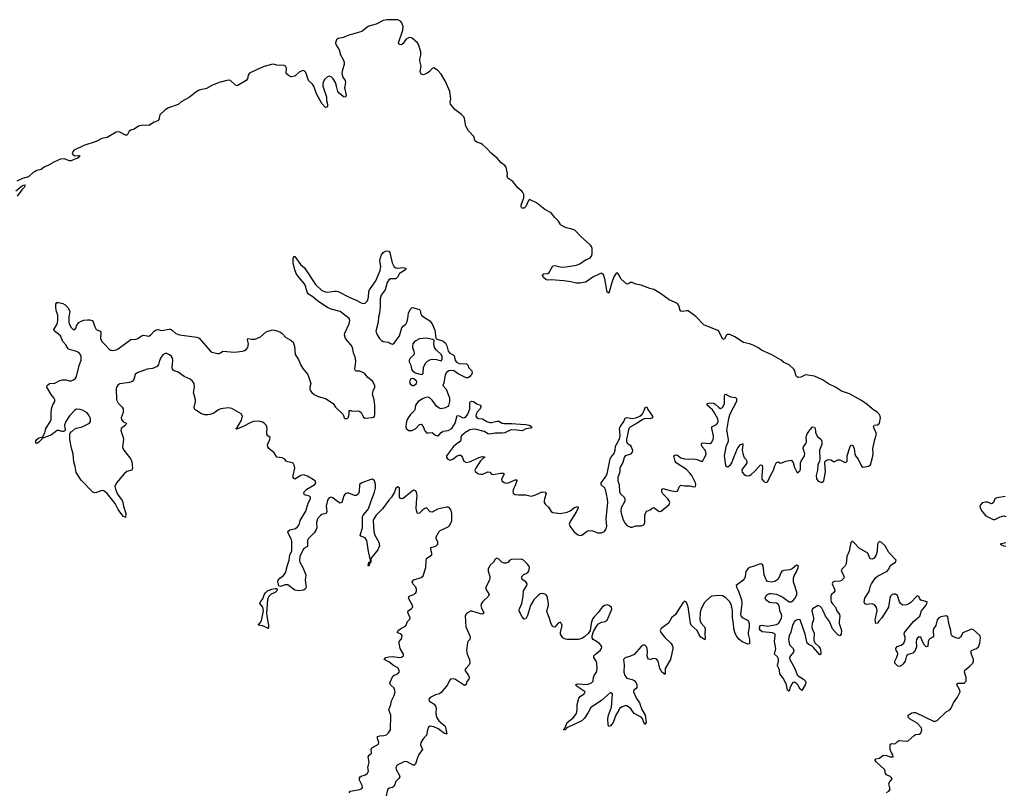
# Model space of a CAD drawing. Header units: inches. Extents: x 2535814 to 2694957, y 540737 to 728403.
# Tile 34 of 106: x 2613359 to 2624275, y 616007 to 624566. Entities that reach past the tile are written whole.
import ezdxf

# ---------------------------------------------------------------- set-up
doc = ezdxf.new("R2010")
doc.units = ezdxf.units.IN
doc.header["$MEASUREMENT"] = 0
for name, color, linetype in [('C6611', 7, 'Continuous'), ('C6612', 7, 'Continuous'), ('C6621', 7, 'Continuous'), ('C6622', 7, 'Continuous')]:
    doc.layers.add(name, color=color, linetype=linetype)

msp = doc.modelspace()

# ---------------------------------------------------------------- linework, layer by layer
at = {"layer": 'C6611', "color": 5, "elevation": 20}
for points in [[(2613760, 620000), (2613710, 619961), (2613614, 619926), (2613570, 619879), (2613550, 619866), (2613538, 619870), (2613539, 619890), (2613548, 619910), (2613570, 619927), (2613604, 619936), (2613616, 619944), (2613636, 619984), (2613641, 620000)], [(2613839, 620000), (2613830, 619998), (2613825, 620000)], [(2614483, 620000), (2614506, 619930), (2614509, 619910), (2614498, 619830), (2614502, 619810), (2614514, 619790), (2614591, 619691), (2614602, 619662), (2614606, 619630), (2614608, 619590), (2614600, 619570), (2614547, 619553), (2614515, 619530), (2614431, 619430), (2614414, 619390), (2614419, 619359), (2614443, 619303), (2614493, 619233), (2614503, 619210), (2614509, 619169), (2614534, 619090), (2614530, 619046), (2614529, 619049), (2614510, 619056), (2614490, 619077), (2614450, 619132), (2614418, 619198), (2614328, 619310), (2614290, 619339), (2614270, 619343), (2614210, 619320), (2614190, 619319), (2614170, 619327), (2614039, 619459), (2613985, 619545), (2613975, 619610), (2613958, 619658), (2613950, 619750), (2613933, 619813), (2613915, 619910), (2613913, 619967), (2613927, 619993), (2613935, 620000)], [(2617013, 615990), (2617024, 616010), (2617130, 616029), (2617150, 616040), (2617158, 616050), (2617156, 616070), (2617125, 616130), (2617125, 616155), (2617133, 616167), (2617145, 616175), (2617193, 616190), (2617216, 616210), (2617225, 616230), (2617218, 616270), (2617232, 616330), (2617222, 616390), (2617233, 616407), (2617258, 616430), (2617256, 616470), (2617264, 616490), (2617336, 616530), (2617340, 616550), (2617327, 616593), (2617326, 616614), (2617350, 616623), (2617395, 616625), (2617426, 616634), (2617446, 616654), (2617468, 616690), (2617473, 616850), (2617450, 616910), (2617474, 616970), (2617480, 617010), (2617512, 617070), (2617520, 617110), (2617509, 617150), (2617468, 617190), (2617461, 617210), (2617496, 617284), (2617510, 617295), (2617551, 617310), (2617565, 617330), (2617566, 617350), (2617550, 617376), (2617504, 617404), (2617450, 617445), (2617401, 617470), (2617418, 617490), (2617450, 617498), (2617490, 617501), (2617569, 617491), (2617590, 617495), (2617613, 617510), (2617613, 617530), (2617575, 617590), (2617567, 617650), (2617567, 617670), (2617590, 617699), (2617598, 617730), (2617589, 617750), (2617544, 617770), (2617556, 617790), (2617580, 617810), (2617638, 617842), (2617658, 617890), (2617684, 617916), (2617687, 617930), (2617660, 617990), (2617664, 618010), (2617704, 618036), (2617717, 618050), (2617712, 618070), (2617669, 618151), (2617676, 618170), (2617730, 618190), (2617740, 618200), (2617750, 618210), (2617756, 618230), (2617757, 618250), (2617750, 618270), (2617717, 618310), (2617710, 618330), (2617727, 618353), (2617810, 618378), (2617830, 618397), (2617860, 618490), (2617864, 618570), (2617870, 618590), (2617926, 618630), (2617926, 618650), (2617915, 618690), (2617918, 618710), (2617973, 618727), (2617994, 618750), (2617993, 618770), (2617975, 618810), (2617977, 618830), (2618010, 618890), (2618021, 618899), (2618110, 618941), (2618125, 618955), (2618140, 618980), (2618148, 619012), (2618151, 619070), (2618150, 619092), (2618139, 619130), (2618125, 619150), (2618110, 619158), (2618090, 619160), (2617990, 619138), (2617930, 619104), (2617909, 619109), (2617870, 619150), (2617850, 619144), (2617829, 619131), (2617790, 619092), (2617770, 619089), (2617755, 619135), (2617756, 619216), (2617764, 619290), (2617763, 619310), (2617750, 619341), (2617730, 619347), (2617710, 619337), (2617610, 619256), (2617590, 619250), (2617578, 619258), (2617570, 619270), (2617571, 619371), (2617550, 619385), (2617530, 619369), (2617515, 619325), (2617482, 619270), (2617450, 619236), (2617380, 619140), (2617310, 619069), (2617284, 619030), (2617279, 619010), (2617284, 618890), (2617297, 618850), (2617342, 618770), (2617348, 618730), (2617330, 618685), (2617253, 618590), (2617250, 618548), (2617241, 618539), (2617230, 618503), (2617221, 618510), (2617230, 618550), (2617248, 618552), (2617249, 618571), (2617227, 618667), (2617209, 618789), (2617190, 618818), (2617139, 618839), (2617134, 618850), (2617159, 618930), (2617159, 619050), (2617168, 619072), (2617215, 619125), (2617230, 619150), (2617256, 619230), (2617294, 619326), (2617303, 619370), (2617303, 619410), (2617292, 619452), (2617270, 619468), (2617250, 619467), (2617150, 619430), (2617127, 619410), (2617121, 619330), (2617110, 619305), (2617090, 619288), (2617070, 619287), (2617007, 619313), (2616990, 619316), (2616970, 619310), (2616954, 619286), (2616930, 619210), (2616910, 619204), (2616870, 619228), (2616830, 619261), (2616810, 619270), (2616790, 619263), (2616770, 619236), (2616757, 619170), (2616762, 619110), (2616755, 619090), (2616710, 619076), (2616693, 619067), (2616662, 619030), (2616648, 618990), (2616652, 618930), (2616646, 618910), (2616625, 618875), (2616561, 618810), (2616550, 618790), (2616550, 618730), (2616541, 618719), (2616510, 618701), (2616500, 618690), (2616465, 618610), (2616460, 618570), (2616464, 618550), (2616496, 618490), (2616530, 618410), (2616524, 618350), (2616533, 618270), (2616525, 618250), (2616504, 618237), (2616449, 618230), (2616410, 618240), (2616330, 618296), (2616303, 618297), (2616250, 618279), (2616230, 618286), (2616221, 618330), (2616225, 618350), (2616242, 618370), (2616281, 618399), (2616304, 618430), (2616326, 618514), (2616346, 618570), (2616352, 618630), (2616376, 618670), (2616377, 618777), (2616367, 618807), (2616335, 618870), (2616332, 618890), (2616353, 618907), (2616390, 618914), (2616416, 618924), (2616439, 618941), (2616456, 618964), (2616468, 619012), (2616530, 619115), (2616558, 619202), (2616584, 619250), (2616582, 619270), (2616570, 619281), (2616515, 619295), (2616507, 619310), (2616513, 619330), (2616541, 619359), (2616630, 619410), (2616642, 619430), (2616633, 619450), (2616550, 619504), (2616510, 619519), (2616477, 619510), (2616410, 619470), (2616398, 619478), (2616389, 619489), (2616389, 619510), (2616409, 619590), (2616403, 619623), (2616390, 619646), (2616370, 619656), (2616330, 619661), (2616314, 619670), (2616299, 619690), (2616270, 619706), (2616210, 619713), (2616180, 619760), (2616120, 619810), (2616110, 619830), (2616107, 619850), (2616112, 619870), (2616133, 619910), (2616135, 619930), (2616110, 619949), (2616098, 619970), (2616099, 620000)], [(2617856, 620000), (2617870, 619985), (2617890, 619982), (2617930, 619989), (2617970, 619957), (2617990, 619952), (2618010, 619963), (2618032, 619988), (2618048, 620000)], [(2618320, 620000), (2618310, 619994), (2618257, 619950), (2618249, 619930), (2618251, 619910), (2618244, 619890), (2618190, 619851), (2618169, 619831), (2618091, 619730), (2618089, 619710), (2618105, 619690), (2618130, 619681), (2618159, 619690), (2618210, 619728), (2618230, 619737), (2618250, 619735), (2618269, 619710), (2618283, 619670), (2618310, 619654), (2618356, 619664), (2618450, 619711), (2618490, 619720), (2618510, 619718), (2618513, 619710), (2618498, 619702), (2618467, 619673), (2618414, 619590), (2618406, 619570), (2618413, 619550), (2618447, 619530), (2618470, 619524), (2618494, 619526), (2618550, 619550), (2618570, 619547), (2618590, 619526), (2618610, 619520), (2618690, 619536), (2618717, 619537), (2618728, 619528), (2618723, 619510), (2618701, 619470), (2618705, 619450), (2618730, 619431), (2618747, 619427), (2618777, 619430), (2618850, 619462), (2618870, 619462), (2618871, 619450), (2618857, 619410), (2618828, 619350), (2618825, 619330), (2618830, 619316), (2618850, 619299), (2618890, 619294), (2618970, 619297), (2619030, 619282), (2619070, 619293), (2619150, 619330), (2619186, 619326), (2619195, 619310), (2619176, 619250), (2619173, 619230), (2619175, 619210), (2619187, 619190), (2619220, 619160), (2619250, 619112), (2619270, 619100), (2619350, 619090), (2619430, 619103), (2619462, 619118), (2619510, 619154), (2619545, 619165), (2619550, 619150), (2619533, 619110), (2619469, 619010), (2619452, 618970), (2619456, 618950), (2619503, 618890), (2619530, 618863), (2619550, 618851), (2619570, 618846), (2619590, 618849), (2619650, 618892), (2619670, 618899), (2619710, 618895), (2619770, 618875), (2619810, 618873), (2619842, 618890), (2619858, 618910), (2619867, 618950), (2619859, 619030), (2619878, 619210), (2619877, 619250), (2619855, 619355), (2619846, 619370), (2619807, 619407), (2619807, 619430), (2619851, 619489), (2619870, 619530), (2619905, 619695), (2619912, 619710), (2619950, 619753), (2619961, 619790), (2619964, 619836), (2620000, 619901)], [(2618768, 620000), (2618736, 619984), (2618710, 619979), (2618630, 619979), (2618570, 619970), (2618550, 619974), (2618510, 620000), (2618509, 620000)], [(2620000, 619518), (2619989, 619490), (2619991, 619451), (2620000, 619423)], [(2620000, 616907), (2619968, 616852), (2619937, 616770), (2619910, 616735), (2619890, 616725), (2619883, 616743), (2619880, 616810), (2619886, 616850), (2619918, 616942), (2619931, 617090), (2619910, 617102), (2619810, 617016), (2619690, 616937), (2619660, 616880), (2619620, 616820), (2619591, 616790), (2619440, 616720), (2619416, 616704), (2619410, 616690), (2619390, 616688), (2619390, 616695), (2619400, 616700), (2619401, 616710), (2619406, 616714), (2619430, 616770), (2619496, 616824), (2619530, 616870), (2619539, 616910), (2619540, 616970), (2619559, 617041), (2619576, 617064), (2619617, 617090), (2619627, 617110), (2619539, 617170), (2619522, 617190), (2619530, 617197), (2619550, 617201), (2619650, 617191), (2619698, 617210), (2619715, 617230), (2619719, 617270), (2619727, 617290), (2619754, 617330), (2619761, 617370), (2619756, 617430), (2619750, 617450), (2619725, 617490), (2619724, 617510), (2619741, 617530), (2619793, 617570), (2619809, 617590), (2619812, 617610), (2619803, 617630), (2619783, 617650), (2619715, 617690), (2619706, 617710), (2619707, 617733), (2619721, 617779), (2619758, 617842), (2619776, 617864), (2619810, 617882), (2619851, 617889), (2619870, 617904), (2619917, 618010), (2619924, 618030), (2619920, 618050), (2619892, 618070), (2619870, 618074), (2619843, 618070), (2619815, 618050), (2619771, 617989), (2619730, 617948), (2619710, 617919), (2619694, 617870), (2619685, 617790), (2619662, 617758), (2619620, 617720), (2619590, 617701), (2619550, 617690), (2619430, 617690), (2619410, 617694), (2619382, 617710), (2619365, 617730), (2619356, 617750), (2619354, 617770), (2619370, 617830), (2619371, 617850), (2619357, 617877), (2619350, 617885), (2619330, 617872), (2619290, 617827), (2619270, 617831), (2619250, 617866), (2619230, 617934), (2619205, 617990), (2619203, 618010), (2619221, 618070), (2619221, 618090), (2619206, 618170), (2619191, 618191), (2619170, 618199), (2619150, 618201), (2619130, 618197), (2619110, 618184), (2619059, 618130), (2619023, 618070), (2618990, 617958), (2618970, 617922), (2618950, 617916), (2618930, 617941), (2618903, 617990), (2618897, 618010), (2618900, 618030), (2618924, 618090), (2618940, 618170), (2618943, 618230), (2618980, 618290), (2618983, 618310), (2618969, 618329), (2618930, 618357), (2618924, 618370), (2618926, 618390), (2618949, 618411), (2618990, 618430), (2619004, 618450), (2619010, 618490), (2619003, 618510), (2618990, 618528), (2618943, 618570), (2618921, 618581), (2618810, 618580), (2618792, 618570), (2618770, 618545), (2618750, 618536), (2618730, 618537), (2618706, 618546), (2618670, 618583), (2618650, 618592), (2618644, 618590), (2618630, 618581), (2618610, 618548), (2618570, 618511), (2618553, 618470), (2618553, 618450), (2618570, 618390), (2618571, 618370), (2618566, 618350), (2618526, 618270), (2618528, 618248), (2618563, 618190), (2618555, 618170), (2618491, 618109), (2618478, 618090), (2618472, 618070), (2618480, 618040), (2618506, 617990), (2618489, 617971), (2618466, 617974), (2618370, 618005), (2618356, 618004), (2618317, 617983), (2618303, 617970), (2618299, 617950), (2618305, 617830), (2618349, 617730), (2618353, 617710), (2618348, 617692), (2618329, 617671), (2618324, 617656), (2618314, 617570), (2618320, 617530), (2618344, 617470), (2618348, 617430), (2618340, 617410), (2618304, 617370), (2618295, 617350), (2618334, 617290), (2618342, 617270), (2618337, 617250), (2618316, 617224), (2618308, 617192), (2618290, 617182), (2618190, 617248), (2618170, 617254), (2618133, 617250), (2618123, 617237), (2618103, 617190), (2618030, 617102), (2618011, 617089), (2617970, 617078), (2617930, 617058), (2617910, 617046), (2617896, 617030), (2617900, 617010), (2617952, 616972), (2617970, 616950), (2617975, 616930), (2617971, 616870), (2617979, 616830), (2618006, 616790), (2618077, 616730), (2618094, 616646), (2618090, 616641), (2618086, 616646), (2618070, 616650), (2617999, 616699), (2617950, 616722), (2617910, 616731), (2617890, 616719), (2617879, 616690), (2617869, 616630), (2617830, 616588), (2617806, 616550), (2617804, 616524), (2617824, 616470), (2617784, 616416), (2617764, 616370), (2617747, 616310), (2617730, 616293), (2617653, 616333), (2617630, 616336), (2617610, 616331), (2617543, 616297), (2617530, 616270), (2617532, 616250), (2617566, 616190), (2617572, 616168), (2617562, 616150), (2617530, 616115), (2617510, 616063), (2617490, 616051), (2617458, 616042), (2617441, 616030), (2617432, 616010), (2617422, 615958)]]:
    msp.add_lwpolyline(points, dxfattribs=at)
msp.add_lwpolyline([(2616110, 617814), (2616101, 617821), (2616050, 617842), (2616002, 617850), (2616025, 617875), (2616039, 617901), (2616062, 618010), (2616056, 618050), (2616021, 618090), (2616030, 618110), (2616056, 618144), (2616070, 618185), (2616084, 618210), (2616105, 618230), (2616150, 618251), (2616190, 618258), (2616210, 618255), (2616214, 618250), (2616210, 618230), (2616190, 618214), (2616145, 618195), (2616117, 618163), (2616105, 618130), (2616095, 617985), (2616105, 617905), (2616117, 617850), (2616117, 617823)], close=True, dxfattribs=at)
at = {"layer": 'C6612', "color": 5, "elevation": 20}
for points in [[(2620000, 621737), (2619990, 621756), (2619970, 621756), (2619947, 621713), (2619923, 621650), (2619890, 621533), (2619870, 621542), (2619846, 621690), (2619830, 621736), (2619810, 621753), (2619790, 621749), (2619711, 621710), (2619650, 621665), (2619630, 621655), (2619570, 621643), (2619530, 621642), (2619470, 621659), (2619390, 621670), (2619250, 621680), (2619210, 621676), (2619190, 621683), (2619164, 621710), (2619153, 621730), (2619170, 621747), (2619210, 621750), (2619230, 621762), (2619270, 621835), (2619290, 621840), (2619350, 621824), (2619390, 621820), (2619530, 621842), (2619570, 621857), (2619630, 621902), (2619678, 621922), (2619698, 621942), (2619707, 621970), (2619706, 622030), (2619698, 622050), (2619683, 622070), (2619580, 622160), (2619512, 622232), (2619470, 622248), (2619418, 622258), (2619364, 622284), (2619354, 622294), (2619333, 622333), (2619292, 622372), (2619250, 622424), (2619182, 622462), (2619090, 622536), (2619010, 622571), (2619000, 622560), (2618970, 622493), (2618950, 622477), (2618930, 622475), (2618922, 622482), (2618918, 622490), (2618920, 622510), (2618947, 622590), (2618946, 622626), (2618938, 622650), (2618930, 622662), (2618880, 622700), (2618825, 622770), (2618771, 622810), (2618764, 622830), (2618765, 622855), (2618757, 622910), (2618752, 622930), (2618737, 622950), (2618698, 622978), (2618652, 623032), (2618585, 623085), (2618538, 623138), (2618490, 623180), (2618470, 623193), (2618427, 623207), (2618416, 623216), (2618406, 623230), (2618392, 623270), (2618333, 623333), (2618306, 623386), (2618289, 623470), (2618281, 623490), (2618256, 623516), (2618184, 623570), (2618133, 623630), (2618130, 623650), (2618138, 623690), (2618128, 623770), (2618080, 623880), (2618030, 623961), (2617990, 624005), (2617950, 624031), (2617930, 624026), (2617903, 623990), (2617872, 623970), (2617830, 623955), (2617810, 623963), (2617800, 623990), (2617811, 624050), (2617796, 624110), (2617795, 624130), (2617806, 624174), (2617806, 624210), (2617780, 624290), (2617768, 624310), (2617710, 624360), (2617690, 624367), (2617670, 624365), (2617645, 624350), (2617628, 624332), (2617610, 624302), (2617590, 624287), (2617566, 624290), (2617560, 624310), (2617607, 624450), (2617609, 624490), (2617596, 624530), (2617580, 624550), (2617550, 624564), (2617530, 624566), (2617430, 624565), (2617390, 624559), (2617310, 624518), (2617230, 624496), (2617210, 624484), (2617171, 624449), (2617150, 624437), (2616998, 624390), (2616950, 624368), (2616890, 624357), (2616870, 624342), (2616859, 624310), (2616862, 624290), (2616900, 624230), (2616915, 624175), (2616945, 624125), (2616956, 624096), (2616955, 624070), (2616936, 624010), (2616931, 623970), (2616941, 623930), (2616966, 623890), (2616971, 623871), (2616960, 623810), (2616977, 623730), (2616970, 623708), (2616950, 623710), (2616900, 623750), (2616885, 623770), (2616872, 623830), (2616858, 623870), (2616835, 623910), (2616810, 623933), (2616790, 623940), (2616770, 623933), (2616739, 623901), (2616724, 623870), (2616719, 623850), (2616719, 623830), (2616726, 623806), (2616760, 623710), (2616761, 623670), (2616770, 623630), (2616770, 623608), (2616764, 623596), (2616750, 623592), (2616710, 623636), (2616650, 623744), (2616619, 623830), (2616605, 623850), (2616562, 623890), (2616530, 623982), (2616510, 624002), (2616490, 623999), (2616457, 623983), (2616410, 623939), (2616370, 623932), (2616350, 623939), (2616314, 623970), (2616318, 624030), (2616304, 624050), (2616290, 624058), (2616210, 624063), (2616170, 624071), (2616150, 624070), (2616070, 624047), (2615990, 624015), (2615907, 623973), (2615891, 623950), (2615884, 623910), (2615870, 623890), (2615770, 623833), (2615750, 623839), (2615696, 623890), (2615670, 623897), (2615570, 623870), (2615490, 623836), (2615430, 623802), (2615350, 623784), (2615310, 623763), (2615237, 623703), (2615150, 623654), (2615114, 623626), (2615010, 623587), (2614970, 623565), (2614912, 623510), (2614901, 623459), (2614890, 623443), (2614850, 623429), (2614790, 623394), (2614723, 623397), (2614674, 623386), (2614627, 623353), (2614590, 623341), (2614572, 623330), (2614550, 623286), (2614530, 623287), (2614470, 623319), (2614450, 623322), (2614430, 623318), (2614330, 623261), (2614270, 623249), (2614205, 623215), (2614070, 623169), (2613970, 623121), (2613954, 623110), (2613941, 623090), (2613949, 623069), (2613970, 623055), (2614010, 623061), (2614019, 623059), (2614025, 623050), (2614002, 623030), (2613970, 623020), (2613930, 622999), (2613910, 623000), (2613850, 623021), (2613810, 623019), (2613743, 622990), (2613685, 622955), (2613630, 622930), (2613596, 622904), (2613550, 622894), (2613530, 622884), (2613507, 622870), (2613457, 622823), (2613390, 622806), (2613326, 622774)], [(2613314, 622666), (2613390, 622727), (2613414, 622734), (2613421, 622730), (2613414, 622726), (2613411, 622710), (2613381, 622679), (2613332, 622608)], [(2613641, 620000), (2613650, 620033), (2613696, 620104), (2613706, 620130), (2613706, 620190), (2613713, 620250), (2613727, 620293), (2613747, 620330), (2613747, 620350), (2613736, 620370), (2613707, 620407), (2613670, 620470), (2613661, 620490), (2613664, 620510), (2613690, 620529), (2613750, 620533), (2613798, 620562), (2613830, 620573), (2613870, 620572), (2613910, 620559), (2613930, 620559), (2613955, 620570), (2613978, 620590), (2613988, 620610), (2614019, 620730), (2614039, 620790), (2614039, 620830), (2614030, 620856), (2614018, 620870), (2613990, 620885), (2613910, 620907), (2613897, 620917), (2613870, 620961), (2613837, 620997), (2613810, 621058), (2613790, 621079), (2613745, 621110), (2613738, 621130), (2613773, 621190), (2613780, 621230), (2613780, 621290), (2613765, 621330), (2613759, 621370), (2613761, 621410), (2613770, 621431), (2613790, 621431), (2613838, 621418), (2613862, 621402), (2613895, 621370), (2613914, 621330), (2613903, 621270), (2613902, 621222), (2613906, 621194), (2613930, 621151), (2613950, 621131), (2613970, 621131), (2613984, 621150), (2613989, 621171), (2614013, 621207), (2614039, 621221), (2614068, 621232), (2614110, 621238), (2614138, 621238), (2614163, 621230), (2614175, 621215), (2614190, 621158), (2614207, 621130), (2614251, 621111), (2614259, 621099), (2614256, 621030), (2614270, 620996), (2614304, 620964), (2614350, 620910), (2614370, 620899), (2614390, 620895), (2614430, 620905), (2614450, 620917), (2614590, 621017), (2614650, 621023), (2614670, 621031), (2614710, 621059), (2614730, 621066), (2614790, 621057), (2614810, 621065), (2614850, 621113), (2614870, 621127), (2614890, 621128), (2614930, 621120), (2615014, 621134), (2615030, 621133), (2615050, 621123), (2615090, 621087), (2615130, 621070), (2615323, 621043), (2615350, 621034), (2615470, 620893), (2615490, 620879), (2615521, 620870), (2615550, 620864), (2615570, 620865), (2615584, 620870), (2615610, 620891), (2615740, 620880), (2615830, 620890), (2615850, 620895), (2615870, 620906), (2615888, 620930), (2615895, 620970), (2615886, 621014), (2615889, 621031), (2615930, 621022), (2615970, 621024), (2616030, 621050), (2616090, 621102), (2616110, 621112), (2616150, 621124), (2616170, 621125), (2616199, 621119), (2616250, 621099), (2616270, 621084), (2616310, 621041), (2616365, 621010), (2616390, 620988), (2616404, 620944), (2616412, 620852), (2616450, 620796), (2616475, 620735), (2616498, 620698), (2616550, 620634), (2616560, 620610), (2616587, 620530), (2616575, 620490), (2616575, 620470), (2616581, 620450), (2616597, 620430), (2616625, 620410), (2616668, 620388), (2616750, 620366), (2616834, 620310), (2616861, 620270), (2616941, 620190), (2616952, 620168), (2616952, 620152), (2616964, 620144), (2616990, 620142), (2617003, 620157), (2617013, 620190), (2617010, 620232), (2617030, 620231), (2617043, 620223), (2617110, 620228), (2617130, 620221), (2617143, 620210), (2617170, 620159), (2617190, 620146), (2617268, 620152), (2617283, 620157), (2617293, 620167), (2617297, 620183), (2617295, 620290), (2617288, 620350), (2617271, 620411), (2617279, 620450), (2617296, 620490), (2617297, 620510), (2617270, 620556), (2617217, 620597), (2617190, 620633), (2617171, 620650), (2617130, 620667), (2617089, 620669), (2617079, 620679), (2617075, 620695), (2617084, 620770), (2617082, 620810), (2617059, 620870), (2617048, 620930), (2617035, 620955), (2616972, 621030), (2616960, 621070), (2616964, 621090), (2617013, 621193), (2617018, 621230), (2617010, 621250), (2616910, 621330), (2616810, 621355), (2616770, 621373), (2616665, 621445), (2616610, 621491), (2616561, 621521), (2616545, 621545), (2616529, 621610), (2616517, 621637), (2616450, 621713), (2616425, 621750), (2616410, 621790), (2616390, 621869), (2616390, 621910), (2616393, 621927), (2616401, 621939), (2616410, 621941), (2616470, 621850), (2616515, 621815), (2616638, 621630), (2616710, 621564), (2616748, 621548), (2616770, 621545), (2616850, 621556), (2616870, 621556), (2616890, 621550), (2617010, 621487), (2617090, 621455), (2617150, 621422), (2617170, 621417), (2617190, 621421), (2617213, 621447), (2617225, 621490), (2617230, 621550), (2617236, 621570), (2617306, 621670), (2617355, 621785), (2617362, 621830), (2617353, 621890), (2617360, 621930), (2617370, 621957), (2617390, 621985), (2617410, 621998), (2617430, 622002), (2617450, 621998), (2617464, 621984), (2617488, 621868), (2617510, 621826), (2617530, 621814), (2617550, 621810), (2617610, 621816), (2617641, 621810), (2617636, 621790), (2617570, 621752), (2617547, 621710), (2617530, 621690), (2617470, 621690), (2617450, 621680), (2617431, 621650), (2617409, 621570), (2617367, 621510), (2617356, 621470), (2617356, 621384), (2617348, 621312), (2617338, 621270), (2617334, 621210), (2617307, 621110), (2617321, 621070), (2617349, 621029), (2617368, 621008), (2617390, 620995), (2617448, 620988), (2617470, 620973), (2617490, 620967), (2617510, 620979), (2617570, 621061), (2617596, 621150), (2617610, 621167), (2617638, 621190), (2617652, 621210), (2617663, 621250), (2617668, 621312), (2617687, 621353), (2617710, 621372), (2617730, 621370), (2617790, 621352), (2617803, 621330), (2617804, 621310), (2617812, 621290), (2617834, 621270), (2617904, 621224), (2617931, 621191), (2617961, 621121), (2617974, 621034), (2617984, 621024), (2618050, 621003), (2618078, 620978), (2618093, 620950), (2618109, 620889), (2618129, 620869), (2618165, 620850), (2618177, 620837), (2618187, 620790), (2618198, 620770), (2618230, 620754), (2618313, 620750), (2618330, 620730), (2618336, 620710), (2618370, 620670), (2618375, 620650), (2618367, 620630), (2618350, 620607), (2618330, 620593), (2618310, 620592), (2618218, 620638), (2618170, 620670), (2618150, 620676), (2618116, 620670), (2618090, 620652), (2618075, 620625), (2618062, 620538), (2618048, 620510), (2618086, 620466), (2618123, 620370), (2618125, 620330), (2618114, 620286), (2618105, 620275), (2618081, 620259), (2618030, 620248), (2618010, 620256), (2617981, 620281), (2617930, 620346), (2617897, 620377), (2617870, 620380), (2617830, 620366), (2617778, 620330), (2617761, 620310), (2617747, 620290), (2617740, 620240), (2617734, 620230), (2617690, 620187), (2617664, 620150), (2617653, 620130), (2617642, 620090), (2617640, 620050), (2617645, 620030), (2617670, 620010), (2617711, 620009), (2617750, 620032), (2617790, 620076), (2617810, 620081), (2617830, 620053), (2617850, 620007), (2617856, 620000)], [(2616099, 620000), (2616101, 620030), (2616099, 620050), (2616090, 620068), (2616070, 620089), (2616050, 620102), (2616010, 620114), (2615950, 620108), (2615922, 620098), (2615830, 620050), (2615764, 620024), (2615755, 620030), (2615766, 620034), (2615817, 620123), (2615830, 620170), (2615815, 620195), (2615710, 620255), (2615670, 620261), (2615590, 620251), (2615562, 620238), (2615510, 620200), (2615470, 620186), (2615443, 620183), (2615410, 620183), (2615373, 620193), (2615310, 620235), (2615298, 620250), (2615294, 620270), (2615307, 620330), (2615307, 620350), (2615284, 620430), (2615297, 620490), (2615292, 620530), (2615276, 620556), (2615250, 620577), (2615183, 620610), (2615117, 620657), (2615070, 620670), (2615060, 620680), (2615053, 620690), (2615050, 620710), (2615056, 620784), (2615051, 620810), (2615040, 620830), (2615021, 620850), (2614990, 620864), (2614970, 620865), (2614944, 620850), (2614919, 620810), (2614904, 620770), (2614899, 620741), (2614882, 620718), (2614830, 620696), (2614770, 620688), (2614661, 620650), (2614637, 620630), (2614625, 620575), (2614606, 620554), (2614577, 620543), (2614470, 620526), (2614447, 620513), (2614431, 620490), (2614428, 620470), (2614432, 620350), (2614450, 620312), (2614493, 620270), (2614505, 620250), (2614505, 620210), (2614485, 620150), (2614486, 620130), (2614506, 620106), (2614543, 620090), (2614530, 620070), (2614484, 620030), (2614479, 620010), (2614483, 620000)], [(2618048, 620000), (2618050, 620002), (2618110, 620009), (2618150, 620033), (2618188, 620090), (2618210, 620174), (2618230, 620172), (2618270, 620149), (2618290, 620152), (2618310, 620165), (2618327, 620190), (2618350, 620250), (2618350, 620310), (2618354, 620326), (2618370, 620334), (2618390, 620330), (2618427, 620307), (2618465, 620290), (2618470, 620281), (2618472, 620270), (2618464, 620250), (2618429, 620211), (2618419, 620190), (2618417, 620170), (2618430, 620148), (2618450, 620142), (2618490, 620140), (2618538, 620110), (2618570, 620098), (2618590, 620098), (2618650, 620113), (2618670, 620113), (2618708, 620090), (2618727, 620087), (2618810, 620088), (2618910, 620078), (2618970, 620077), (2619006, 620070), (2619035, 620050), (2619026, 620034), (2618970, 620028), (2618930, 620005), (2618870, 620014), (2618810, 620016), (2618789, 620011), (2618768, 620000)], [(2613935, 620000), (2613971, 620029), (2613990, 620037), (2614052, 620050), (2614131, 620090), (2614142, 620110), (2614142, 620142), (2614130, 620173), (2614106, 620206), (2614054, 620234), (2614030, 620242), (2613990, 620247), (2613970, 620236), (2613910, 620171), (2613869, 620110), (2613857, 620070), (2613863, 620010), (2613850, 620002), (2613839, 620000)], [(2613825, 620000), (2613791, 620011), (2613770, 620008), (2613760, 620000)], [(2618509, 620000), (2618422, 620022), (2618390, 620025), (2618350, 620018), (2618320, 620000)]]:
    msp.add_lwpolyline(points, dxfattribs=at)
for points in [[(2617870, 621033), (2617790, 621025), (2617750, 621005), (2617731, 620990), (2617716, 620970), (2617712, 620950), (2617715, 620930), (2617730, 620890), (2617733, 620867), (2617729, 620850), (2617689, 620810), (2617675, 620790), (2617675, 620770), (2617695, 620735), (2617702, 620690), (2617714, 620670), (2617748, 620648), (2617810, 620629), (2617825, 620635), (2617833, 620647), (2617836, 620710), (2617845, 620735), (2617861, 620759), (2617881, 620779), (2617906, 620794), (2617930, 620801), (2617978, 620798), (2618030, 620782), (2618042, 620798), (2618043, 620830), (2618035, 620850), (2617979, 620899), (2617958, 620930), (2617950, 620970), (2617955, 621010), (2617940, 621020)], [(2617710, 620586), (2617690, 620579), (2617680, 620550), (2617687, 620527), (2617710, 620507), (2617730, 620509), (2617756, 620530), (2617762, 620550), (2617758, 620558), (2617730, 620582)]]:
    msp.add_lwpolyline(points, close=True, dxfattribs=at)
at = {"layer": 'C6621', "color": 5, "elevation": 20}
for points in [[(2620000, 619423), (2620004, 619410), (2620007, 619330), (2620024, 619304), (2620061, 619270), (2620067, 619250), (2620067, 619230), (2620061, 619210), (2620027, 619150), (2620024, 619116), (2620028, 619092), (2620050, 619020), (2620070, 618977), (2620090, 618955), (2620130, 618937), (2620150, 618936), (2620190, 618952), (2620250, 618951), (2620277, 618963), (2620291, 618989), (2620291, 619069), (2620300, 619100), (2620310, 619113), (2620350, 619131), (2620370, 619149), (2620390, 619156), (2620450, 619112), (2620470, 619113), (2620558, 619190), (2620565, 619210), (2620559, 619230), (2620546, 619250), (2620490, 619307), (2620479, 619330), (2620477, 619350), (2620490, 619365), (2620570, 619344), (2620630, 619334), (2620643, 619337), (2620655, 619345), (2620670, 619384), (2620690, 619403), (2620730, 619396), (2620790, 619397), (2620830, 619385), (2620850, 619390), (2620853, 619410), (2620850, 619430), (2620810, 619511), (2620790, 619537), (2620750, 619575), (2620635, 619650), (2620624, 619670), (2620612, 619730), (2620630, 619741), (2620650, 619734), (2620688, 619708), (2620730, 619694), (2620770, 619690), (2620830, 619696), (2620868, 619688), (2620910, 619669), (2620930, 619671), (2620963, 619730), (2620970, 619750), (2620967, 619770), (2620957, 619790), (2620925, 619830), (2620916, 619850), (2620917, 619863), (2620920, 619870), (2620930, 619874), (2621010, 619866), (2621030, 619878), (2621046, 619910), (2621051, 619930), (2621051, 619950), (2621039, 620000)], [(2620106, 620000), (2620086, 619910), (2620086, 619890), (2620093, 619870), (2620125, 619845), (2620137, 619830), (2620151, 619790), (2620150, 619770), (2620130, 619748), (2620073, 619727), (2620061, 619710), (2620045, 619655), (2620019, 619610), (2620013, 619590), (2620013, 619550), (2620000, 619518)], [(2620000, 619901), (2620007, 619913), (2620015, 619950), (2620011, 620000)], [(2621198, 620000), (2621215, 619905), (2621212, 619888), (2621187, 619830), (2621170, 619730), (2621182, 619622), (2621190, 619609), (2621210, 619606), (2621239, 619630), (2621252, 619650), (2621278, 619722), (2621318, 619810), (2621350, 619853), (2621363, 619857), (2621370, 619866), (2621374, 619854), (2621369, 619790), (2621380, 619740), (2621391, 619711), (2621410, 619690), (2621421, 619670), (2621419, 619650), (2621410, 619633), (2621370, 619580), (2621366, 619570), (2621370, 619546), (2621390, 619522), (2621410, 619510), (2621430, 619507), (2621450, 619510), (2621470, 619522), (2621510, 619559), (2621570, 619627), (2621586, 619626), (2621590, 619623), (2621593, 619593), (2621585, 619510), (2621588, 619470), (2621610, 619443), (2621630, 619434), (2621650, 619440), (2621657, 619450), (2621677, 619503), (2621714, 619570), (2621730, 619618), (2621750, 619656), (2621770, 619660), (2621790, 619648), (2621810, 619650), (2621851, 619669), (2621910, 619679), (2621933, 619653), (2621950, 619598), (2621970, 619556), (2621990, 619541), (2621998, 619550), (2622010, 619567), (2622014, 619586), (2622016, 619650), (2622021, 619670), (2622059, 619730), (2622064, 619750), (2622043, 619810), (2622047, 619830), (2622075, 619865), (2622081, 619879), (2622083, 619890), (2622077, 619930), (2622081, 619950), (2622089, 619971), (2622106, 620000)], [(2622181, 620000), (2622182, 619990), (2622188, 619968), (2622204, 619944), (2622243, 619910), (2622252, 619890), (2622250, 619854), (2622227, 619790), (2622230, 619690), (2622226, 619670), (2622208, 619630), (2622202, 619570), (2622189, 619510), (2622194, 619474), (2622210, 619449), (2622250, 619434), (2622274, 619450), (2622293, 619550), (2622284, 619650), (2622290, 619670), (2622310, 619684), (2622330, 619688), (2622350, 619685), (2622390, 619660), (2622430, 619685), (2622450, 619683), (2622510, 619655), (2622521, 619659), (2622532, 619670), (2622534, 619730), (2622561, 619819), (2622570, 619842), (2622590, 619850), (2622609, 619810), (2622616, 619750), (2622624, 619730), (2622654, 619690), (2622690, 619615), (2622710, 619603), (2622770, 619614), (2622790, 619628), (2622814, 619710), (2622819, 619750), (2622817, 619810), (2622838, 619910), (2622857, 619970), (2622852, 619992), (2622847, 620000)], [(2624284, 619276), (2624190, 619261), (2624170, 619250), (2624156, 619210), (2624141, 619199), (2624130, 619196), (2624093, 619213), (2624070, 619216), (2624030, 619206), (2624010, 619185), (2624004, 619170), (2624007, 619150), (2624030, 619112), (2624070, 619064), (2624150, 619024), (2624170, 619023), (2624230, 619052), (2624270, 619061), (2624290, 619057)], [(2622967, 615993), (2622995, 616010), (2623008, 616030), (2622994, 616090), (2623003, 616110), (2623022, 616130), (2623030, 616150), (2623008, 616170), (2622970, 616190), (2622960, 616200), (2622954, 616210), (2622955, 616230), (2622948, 616250), (2622856, 616330), (2622842, 616350), (2622843, 616357), (2622852, 616368), (2622890, 616376), (2622930, 616407), (2622970, 616403), (2623011, 616389), (2623041, 616390), (2623038, 616410), (2623020, 616440), (2623011, 616470), (2623008, 616510), (2623011, 616529), (2623030, 616537), (2623050, 616533), (2623070, 616536), (2623090, 616558), (2623110, 616570), (2623190, 616562), (2623210, 616566), (2623274, 616626), (2623290, 616636), (2623330, 616642), (2623350, 616653), (2623361, 616690), (2623355, 616710), (2623310, 616764), (2623230, 616809), (2623210, 616830), (2623208, 616850), (2623221, 616859), (2623250, 616878), (2623270, 616883), (2623290, 616880), (2623490, 616786), (2623510, 616785), (2623530, 616793), (2623630, 616888), (2623670, 616910), (2623686, 616930), (2623711, 616989), (2623754, 617050), (2623785, 617110), (2623780, 617130), (2623750, 617190), (2623755, 617205), (2623830, 617205), (2623853, 617230), (2623852, 617270), (2623832, 617330), (2623836, 617350), (2623888, 617390), (2623924, 617430), (2623933, 617450), (2623934, 617470), (2623910, 617530), (2623904, 617556), (2623910, 617570), (2623965, 617590), (2623990, 617610), (2624004, 617650), (2624012, 617710), (2624007, 617730), (2623930, 617803), (2623910, 617804), (2623816, 617764), (2623790, 617718), (2623770, 617703), (2623750, 617706), (2623704, 617724), (2623692, 617732), (2623686, 617746), (2623682, 617790), (2623661, 617870), (2623650, 617941), (2623630, 617953), (2623570, 617943), (2623548, 617932), (2623530, 617908), (2623515, 617845), (2623489, 617810), (2623487, 617790), (2623491, 617729), (2623483, 617717), (2623450, 617700), (2623440, 617690), (2623432, 617670), (2623425, 617615), (2623410, 617610), (2623390, 617629), (2623368, 617668), (2623350, 617718), (2623330, 617722), (2623310, 617704), (2623303, 617690), (2623298, 617670), (2623302, 617610), (2623287, 617570), (2623259, 617541), (2623210, 617526), (2623190, 617511), (2623176, 617450), (2623150, 617416), (2623130, 617400), (2623110, 617393), (2623090, 617399), (2623061, 617430), (2623061, 617450), (2623084, 617496), (2623093, 617530), (2623089, 617550), (2623076, 617570), (2623071, 617590), (2623088, 617612), (2623131, 617629), (2623159, 617650), (2623176, 617690), (2623176, 617716), (2623166, 617750), (2623169, 617770), (2623268, 617892), (2623338, 617950), (2623358, 618010), (2623406, 618070), (2623417, 618090), (2623418, 618110), (2623349, 618129), (2623333, 618150), (2623327, 618167), (2623310, 618177), (2623238, 618102), (2623215, 618085), (2623190, 618074), (2623150, 618073), (2623128, 618088), (2623114, 618110), (2623090, 618178), (2623070, 618193), (2623050, 618195), (2623030, 618189), (2623012, 618170), (2623004, 618150), (2622989, 618051), (2622979, 618030), (2622917, 617930), (2622884, 617896), (2622870, 617873), (2622850, 617870), (2622842, 617910), (2622864, 618010), (2622859, 618050), (2622836, 618076), (2622810, 618087), (2622750, 618081), (2622730, 618087), (2622721, 618110), (2622729, 618150), (2622776, 618224), (2622792, 618288), (2622803, 618310), (2622846, 618374), (2622870, 618395), (2622976, 618450), (2622994, 618470), (2623011, 618510), (2623030, 618527), (2623070, 618549), (2623074, 618570), (2622995, 618655), (2622952, 618730), (2622910, 618769), (2622890, 618777), (2622875, 618765), (2622870, 618750), (2622866, 618670), (2622855, 618630), (2622830, 618592), (2622810, 618581), (2622786, 618586), (2622761, 618650), (2622666, 618706), (2622610, 618765), (2622590, 618778), (2622583, 618777), (2622573, 618767), (2622555, 618670), (2622528, 618610), (2622521, 618530), (2622510, 618510), (2622472, 618470), (2622467, 618453), (2622499, 618390), (2622497, 618370), (2622470, 618346), (2622450, 618339), (2622390, 618333), (2622374, 618326), (2622365, 618310), (2622392, 618250), (2622396, 618230), (2622386, 618214), (2622358, 618190), (2622350, 618170), (2622351, 618130), (2622356, 618110), (2622370, 618085), (2622402, 618050), (2622418, 618010), (2622449, 617969), (2622453, 617950), (2622442, 617890), (2622442, 617870), (2622468, 617790), (2622467, 617750), (2622450, 617731), (2622430, 617743), (2622370, 617810), (2622338, 617890), (2622293, 617950), (2622268, 618010), (2622250, 618039), (2622230, 618060), (2622210, 618069), (2622148, 618032), (2622140, 618010), (2622160, 617930), (2622159, 617910), (2622143, 617870), (2622141, 617830), (2622146, 617806), (2622165, 617765), (2622163, 617683), (2622174, 617654), (2622222, 617610), (2622235, 617590), (2622242, 617550), (2622239, 617530), (2622230, 617521), (2622161, 617601), (2622139, 617619), (2622110, 617633), (2622090, 617652), (2622066, 617750), (2622010, 617909), (2621990, 617913), (2621970, 617904), (2621950, 617889), (2621928, 617850), (2621908, 617772), (2621888, 617730), (2621883, 617690), (2621889, 617650), (2621898, 617630), (2621910, 617612), (2621934, 617590), (2621942, 617570), (2621936, 617550), (2621903, 617510), (2621894, 617490), (2621897, 617470), (2621951, 617371), (2621980, 617300), (2621990, 617288), (2622049, 617250), (2622069, 617230), (2622073, 617210), (2622067, 617190), (2622030, 617127), (2622010, 617140), (2621986, 617190), (2621950, 617216), (2621930, 617214), (2621919, 617201), (2621897, 617150), (2621890, 617119), (2621870, 617129), (2621859, 617190), (2621838, 617238), (2621824, 617264), (2621785, 617310), (2621782, 617350), (2621776, 617370), (2621762, 617390), (2621761, 617401), (2621771, 617449), (2621770, 617478), (2621759, 617499), (2621728, 617530), (2621741, 617590), (2621726, 617670), (2621736, 617730), (2621733, 617750), (2621706, 617766), (2621590, 617776), (2621571, 617790), (2621562, 617810), (2621564, 617836), (2621572, 617848), (2621590, 617850), (2621650, 617840), (2621750, 617858), (2621770, 617870), (2621786, 617890), (2621803, 617930), (2621807, 617950), (2621805, 617970), (2621787, 618010), (2621781, 618050), (2621770, 618079), (2621750, 618094), (2621696, 618096), (2621670, 618103), (2621629, 618130), (2621623, 618150), (2621632, 618170), (2621650, 618190), (2621670, 618201), (2621690, 618203), (2621750, 618193), (2621819, 618159), (2621890, 618110), (2621912, 618110), (2621930, 618121), (2621956, 618150), (2621974, 618190), (2621975, 618215), (2621939, 618330), (2621936, 618370), (2621944, 618396), (2621970, 618441), (2621991, 618490), (2621992, 618510), (2621970, 618516), (2621924, 618476), (2621897, 618463), (2621830, 618458), (2621810, 618450), (2621796, 618430), (2621779, 618381), (2621763, 618357), (2621730, 618336), (2621690, 618326), (2621650, 618335), (2621633, 618353), (2621613, 618410), (2621603, 618510), (2621590, 618527), (2621570, 618529), (2621490, 618499), (2621451, 618489), (2621430, 618475), (2621410, 618445), (2621401, 618390), (2621393, 618367), (2621374, 618346), (2621303, 618290), (2621305, 618270), (2621328, 618228), (2621362, 618130), (2621363, 618090), (2621350, 617970), (2621354, 617954), (2621370, 617935), (2621427, 617907), (2621439, 617890), (2621445, 617870), (2621445, 617830), (2621434, 617770), (2621435, 617750), (2621450, 617690), (2621450, 617644), (2621430, 617641), (2621367, 617667), (2621330, 617696), (2621304, 617730), (2621290, 617759), (2621275, 617810), (2621272, 617870), (2621262, 617930), (2621261, 618010), (2621249, 618070), (2621230, 618110), (2621192, 618150), (2621170, 618165), (2621150, 618174), (2621110, 618178), (2621031, 618170), (2621017, 618163), (2620950, 618102), (2620910, 618024), (2620901, 617990), (2620898, 617910), (2620910, 617875), (2620952, 617830), (2620959, 617810), (2620954, 617754), (2620959, 617701), (2620953, 617687), (2620910, 617716), (2620890, 617744), (2620870, 617790), (2620804, 617850), (2620796, 617870), (2620783, 617950), (2620770, 618054), (2620750, 618101), (2620730, 618115), (2620710, 618098), (2620631, 617970), (2620584, 617930), (2620550, 617874), (2620538, 617862), (2620470, 617813), (2620460, 617790), (2620467, 617770), (2620481, 617750), (2620510, 617715), (2620579, 617650), (2620594, 617630), (2620601, 617610), (2620601, 617590), (2620574, 617470), (2620515, 617370), (2620514, 617310), (2620510, 617303), (2620499, 617319), (2620490, 617322), (2620470, 617344), (2620455, 617370), (2620436, 617450), (2620421, 617470), (2620410, 617477), (2620390, 617479), (2620349, 617469), (2620330, 617473), (2620323, 617483), (2620317, 617510), (2620320, 617550), (2620315, 617590), (2620307, 617610), (2620290, 617627), (2620270, 617627), (2620250, 617614), (2620170, 617523), (2620130, 617505), (2620073, 617487), (2620052, 617470), (2620060, 617410), (2620055, 617330), (2620066, 617290), (2620090, 617263), (2620150, 617247), (2620170, 617237), (2620192, 617212), (2620202, 617190), (2620200, 617160), (2620193, 617147), (2620169, 617130), (2620165, 617110), (2620196, 617036), (2620232, 616990), (2620255, 616915), (2620293, 616850), (2620305, 616770), (2620291, 616750), (2620270, 616789), (2620266, 616806), (2620248, 616828), (2620170, 616870), (2620137, 616917), (2620110, 616943), (2620090, 616954), (2620070, 616955), (2620037, 616943), (2620010, 616924), (2620000, 616907)], [(2624290, 618764), (2624228, 618750), (2624266, 618730), (2624290, 618725)]]:
    msp.add_lwpolyline(points, dxfattribs=at)
at = {"layer": 'C6622', "color": 5, "elevation": 20}
for points in [[(2622847, 620000), (2622830, 620030), (2622825, 620055), (2622832, 620068), (2622870, 620074), (2622890, 620092), (2622901, 620150), (2622899, 620170), (2622889, 620190), (2622869, 620210), (2622810, 620250), (2622756, 620296), (2622690, 620342), (2622557, 620417), (2622470, 620446), (2622404, 620490), (2622326, 620526), (2622260, 620570), (2622210, 620594), (2622169, 620611), (2622070, 620627), (2622019, 620601), (2621990, 620598), (2621981, 620601), (2621970, 620610), (2621963, 620623), (2621954, 620670), (2621941, 620690), (2621890, 620739), (2621830, 620764), (2621801, 620790), (2621698, 620850), (2621582, 620902), (2621543, 620930), (2621490, 620956), (2621450, 620970), (2621384, 620984), (2621287, 621050), (2621230, 621073), (2621207, 621073), (2621193, 621067), (2621170, 621020), (2621150, 621027), (2621110, 621110), (2621099, 621119), (2620942, 621182), (2620854, 621274), (2620770, 621335), (2620750, 621337), (2620710, 621329), (2620690, 621332), (2620677, 621350), (2620671, 621390), (2620650, 621418), (2620558, 621458), (2620463, 621530), (2620390, 621575), (2620346, 621586), (2620250, 621622), (2620191, 621631), (2620150, 621650), (2620130, 621650), (2620110, 621636), (2620090, 621633), (2620027, 621687), (2620000, 621737)], [(2621039, 620000), (2621032, 620030), (2621031, 620049), (2621084, 620076), (2621095, 620090), (2621102, 620110), (2621099, 620139), (2621056, 620216), (2621040, 620240), (2620979, 620290), (2620979, 620310), (2621010, 620316), (2621050, 620313), (2621070, 620302), (2621110, 620264), (2621130, 620255), (2621150, 620263), (2621166, 620290), (2621171, 620310), (2621172, 620388), (2621178, 620410), (2621190, 620413), (2621201, 620401), (2621241, 620381), (2621295, 620375), (2621304, 620364), (2621305, 620350), (2621304, 620330), (2621231, 620190), (2621217, 620143), (2621196, 620010), (2621198, 620000)], [(2620011, 620000), (2620009, 620030), (2620015, 620050), (2620057, 620110), (2620070, 620147), (2620090, 620153), (2620150, 620141), (2620191, 620149), (2620233, 620167), (2620264, 620196), (2620282, 620230), (2620294, 620266), (2620310, 620271), (2620322, 620242), (2620375, 620170), (2620376, 620150), (2620350, 620138), (2620290, 620141), (2620268, 620132), (2620205, 620090), (2620130, 620050), (2620112, 620030), (2620106, 620000)], [(2622106, 620000), (2622110, 620007), (2622150, 620049), (2622170, 620047), (2622179, 620030), (2622181, 620000)]]:
    msp.add_lwpolyline(points, dxfattribs=at)

doc.saveas('drawing.dxf')
